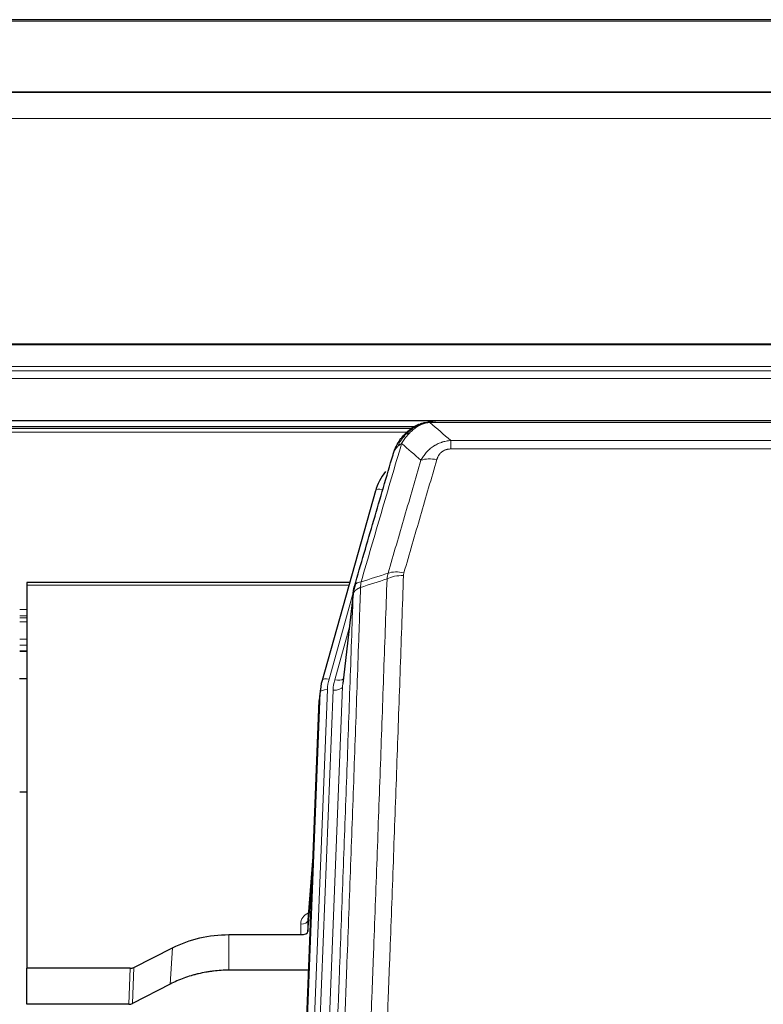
# Model space of a CAD drawing. Header units: inches. Extents: x 0 to 23760, y -13 to 16800.
# Tile 49 of 247: x 4005 to 4314, y 7654 to 8063. Entities that reach past the tile are written whole.
import ezdxf

# ---------------------------------------------------------------- set-up
doc = ezdxf.new("R2010")
doc.units = ezdxf.units.IN
doc.layers.add('1', color=7, linetype='Continuous', true_color=0xffffff)
doc.layers.add('254', color=7, linetype='Continuous', true_color=0xffffff)

msp = doc.modelspace()

# ---------------------------------------------------------------- linework, layer by layer
at = {"layer": '1', "color": 2, "linetype": 'Continuous', "lineweight": 25}
for p, q in [((4620.604, 8063.496), (3503.604, 8063.496)), ((4620.604, 8033.369), (3503.604, 8033.369)), ((4620.604, 8033.187), (3503.604, 8033.187)), ((3503.604, 7896.694), (4620.604, 7896.694)), ((4396.165, 7896.512), (4178.044, 7896.512)), ((4169.151, 7893.997), (3845.201, 7893.997)), ((4171.102, 7895.035), (4171.002, 7895.007)), ((4153.051, 7867.42), (4130.877, 7788.534)), ((4142.324, 7829.249), (4008.104, 7829.249)), ((4008.104, 7829.249), (4008.104, 7828.219)), ((4008.104, 7828.219), (4008.104, 7668.739)), ((4143.913, 7825.733), (4139.497, 7787.214)), ((4005.135, 7800.76), (4008.155, 7800.76)), ((4130.877, 7788.534), (4130.858, 7788.437)), ((4130.196, 7785.071), (4129.822, 7781.813)), ((4116.582, 7447.026), (4129.7, 7780.228)), ((4008.157, 7742.015), (4005.168, 7742.015)), ((4127.209, 7716.956), (4125.002, 7688.757)), ((4125.006, 7684.001), (4126.828, 7707.282)), ((4124.995, 7688.577), (4125.006, 7684.001)), ((4092.104, 7682.75), (4122.007, 7682.75)), ((4052.56, 7669.09), (4068.725, 7677.264)), ((4008.104, 7653.748), (4008.104, 7668.739)), ((4051.062, 7668.739), (4008.104, 7668.739)), ((4125.279, 7667.94), (4092.104, 7667.94)), ((4067.669, 7662.133), (4051.99, 7654.104)), ((4050.491, 7653.748), (4008.104, 7653.748))]:
    msp.add_line(p, q, dxfattribs=at)
at = {"layer": '1', "color": 110, "linetype": 'Continuous', "lineweight": 13}
for p, q in [((4620.604, 8062.952), (3503.604, 8062.952)), ((4620.604, 8022.422), (3503.604, 8022.422)), ((4620.604, 7928.594), (3503.604, 7928.594)), ((4620.604, 7928.15), (3503.604, 7928.15)), ((4620.604, 7919.237), (3503.604, 7919.237)), ((4620.604, 7917.393), (3503.604, 7917.393)), ((4620.604, 7914.151), (3503.604, 7914.151)), ((4168.253, 7893.436), (3846.017, 7893.436)), ((4166.293, 7891.823), (3848.058, 7891.823)), ((4171.002, 7895.007), (4170.933, 7894.85)), ((4398.507, 7895.849), (4175.702, 7895.849)), ((4184.433, 7888.381), (4389.776, 7888.381)), ((4184.433, 7888.381), (4184.433, 7884.848)), ((4389.776, 7884.848), (4184.433, 7884.848)), ((4155.939, 7867.993), (4151.214, 7851.182)), ((4142.037, 7828.219), (4008.104, 7828.219)), ((4143.838, 7824.941), (4133.765, 7789.107)), ((4143.784, 7824.221), (4139.407, 7786.04)), ((4008.155, 7818.068), (4005.135, 7818.068)), ((4008.155, 7815.37), (4005.135, 7815.37)), ((4008.155, 7814.585), (4005.135, 7814.585)), ((4008.155, 7812.933), (4005.135, 7812.933)), ((4142.138, 7810.252), (4136.112, 7788.815)), ((4008.155, 7805.743), (4005.135, 7805.743)), ((4008.155, 7803.265), (4005.135, 7803.265)), ((4008.155, 7800.817), (4005.135, 7800.817)), ((4139.407, 7786.04), (4126.341, 7454.146)), ((4116.963, 7450.464), (4130.074, 7783.486)), ((4133.068, 7784.706), (4119.957, 7451.684)), ((4122.349, 7452.52), (4135.415, 7784.414)), ((4130.074, 7783.486), (4129.7, 7780.228)), ((4127.202, 7716.765), (4124.995, 7688.577)), ((4122.007, 7682.75), (4121.997, 7687.166)), ((4092.104, 7682.75), (4092.104, 7667.94)), ((4068.725, 7677.264), (4067.669, 7662.133)), ((4050.491, 7653.748), (4051.062, 7668.739)), ((4052.56, 7669.09), (4051.99, 7654.104))]:
    msp.add_line(p, q, dxfattribs=at)
for centre, major_axis, ratio, start_param, end_param in [((4178.586, 7874.626), (-9.598, 2.808), 0.562843, 4.8755761, 5.6185342), ((4155.939, 7866.608), (-2.888, 0.812), 0.4480327, 4.837666, 6.2831701), ((4164.737, 7826.571), (9.994, -0.345), 0.559112, 1.5901207, 2.34753), ((4164.925, 7827.743), (9.604, -2.788), 0.5442898, 1.7274916, 2.473129), ((4133.765, 7787.722), (-2.888, 0.812), 0.4480327, 4.837666, 6.2831701), ((4157.086, 7783.956), (24.033, -0.038), 0.8858289, 2.8989744, 3.1081259), ((4159.433, 7783.663), (24.033, -0.038), 0.8858289, 2.8989744, 3.1081259), ((4135.415, 7786.26), (-3.997, 0.157), 0.4614673, 1.5889619, 3.1073983), ((4136.112, 7790.662), (-3.851, 1.082), 0.4480327, 1.6960734, 2.8915811), ((4133.068, 7783.321), (-2.998, 0.118), 0.4614673, 4.7305545, 6.248991), ((4128, 7687.166), (6.003, -0.046), 0.8757409, 2.0547277, 3.1504318), ((4121.997, 7688.621), (3, 0.007), 0.4848086, 4.7112485, 6.2484184)]:
    msp.add_ellipse(centre, major_axis=major_axis, ratio=ratio, start_param=start_param, end_param=end_param, dxfattribs=at)
at = {"layer": '1', "color": 2, "linetype": 'Continuous', "lineweight": 25}
for centre, major_axis, ratio, start_param, end_param in [((4179.246, 7861.407), (27.014, -0.465), 0.8900028, 2.5377877, 2.912319), ((4157.086, 7782.571), (27.027, -0.37), 0.8864308, 2.9096812, 3.1188327), ((4156.721, 7779.384), (27.037, -0.043), 0.8858289, 3.0417954, 3.1081259), ((4122.008, 7684.044), (-3, 0), 0.4313147, 1.5706417, 3.1078116), ((4051.059, 7671.367), (3, -0.011), 0.8761328, 4.7166989, 5.239903), ((4050.49, 7656.411), (3, -0.007), 0.8874311, 4.7150805, 5.2382846)]:
    msp.add_ellipse(centre, major_axis=major_axis, ratio=ratio, start_param=start_param, end_param=end_param, dxfattribs=at)
for points, knots in [([(4170.933, 7894.85), (4171.391, 7895.073), (4171.855, 7895.273), (4173.725, 7895.974), (4175.162, 7896.28), (4176.572, 7896.369)], [0, 0, 0, 0, 0.25, 0.25, 1, 1, 1, 1]), ([(4178.244, 7896.509), (4178.229, 7896.51), (4178.201, 7896.51), (4178.16, 7896.511), (4178.119, 7896.511), (4178.08, 7896.511), (4178.041, 7896.512), (4178.004, 7896.511), (4177.968, 7896.511), (4177.932, 7896.511), (4177.898, 7896.51), (4177.865, 7896.51), (4177.833, 7896.509), (4177.802, 7896.508), (4177.772, 7896.507), (4177.743, 7896.506), (4177.715, 7896.505), (4177.688, 7896.504), (4177.662, 7896.503), (4177.638, 7896.502), (4177.614, 7896.501), (4177.591, 7896.5), (4177.57, 7896.498), (4177.549, 7896.497), (4177.53, 7896.496), (4177.511, 7896.495), (4177.494, 7896.494), (4177.478, 7896.493), (4177.463, 7896.492), (4177.448, 7896.491), (4177.435, 7896.49), (4177.423, 7896.489), (4177.412, 7896.488), (4177.402, 7896.487), (4177.393, 7896.487), (4177.385, 7896.486), (4177.379, 7896.486), (4177.373, 7896.485), (4177.368, 7896.485), (4177.356, 7896.484), (4177.335, 7896.482), (4177.306, 7896.479), (4177.277, 7896.477), (4177.249, 7896.474), (4177.221, 7896.471), (4177.193, 7896.469), (4177.166, 7896.466), (4177.139, 7896.463), (4177.113, 7896.459), (4177.086, 7896.456), (4177.06, 7896.453), (4177.035, 7896.45), (4177.009, 7896.446), (4176.984, 7896.443), (4176.96, 7896.44), (4176.935, 7896.436), (4176.911, 7896.432), (4176.888, 7896.429), (4176.864, 7896.425), (4176.841, 7896.421), (4176.819, 7896.418), (4176.796, 7896.414), (4176.774, 7896.41), (4176.753, 7896.406), (4176.731, 7896.402), (4176.71, 7896.398), (4176.69, 7896.394), (4176.669, 7896.39), (4176.649, 7896.386), (4176.629, 7896.382), (4176.61, 7896.378), (4176.591, 7896.373), (4176.579, 7896.371), (4176.572, 7896.369)], [0, 0, 0, 0, 0.0247661, 0.0489206, 0.0724636, 0.0953949, 0.1177147, 0.1394229, 0.1605195, 0.1810045, 0.2008779, 0.2201398, 0.23879, 0.2568287, 0.2742558, 0.2910713, 0.3072753, 0.3228676, 0.3378484, 0.3522176, 0.3659752, 0.3791212, 0.3916556, 0.4035785, 0.4148897, 0.4255894, 0.4356775, 0.445154, 0.454019, 0.4622723, 0.4699141, 0.4769443, 0.4833629, 0.48917, 0.4943654, 0.4989493, 0.5029216, 0.5062824, 0.5090316, 0.5111692, 0.5284651, 0.5456049, 0.5625886, 0.5794163, 0.5960881, 0.612604, 0.6289642, 0.6451687, 0.6612176, 0.6771111, 0.6928491, 0.7084319, 0.7238594, 0.7391318, 0.7542492, 0.7692118, 0.7840195, 0.7986726, 0.8131712, 0.8275153, 0.8417051, 0.8557408, 0.8696224, 0.8833501, 0.8969241, 0.9103445, 0.9236114, 0.936725, 0.9496856, 0.9624932, 0.975148, 0.9876502, 1, 1, 1, 1]), ([(4164.904, 7890.639), (4165.122, 7890.874), (4165.345, 7891.103), (4166.219, 7891.953), (4166.91, 7892.534), (4167.636, 7893.06)], [0, 0, 0, 0, 0.2626999, 0.2626999, 1, 1, 1, 1]), ([(4165.89, 7891.124), (4166.076, 7891.319), (4166.265, 7891.509), (4167.037, 7892.252), (4167.647, 7892.769), (4168.917, 7893.707), (4169.576, 7894.128), (4170.477, 7894.621), (4170.705, 7894.738), (4170.933, 7894.85)], [0, 0, 0, 0, 0.125, 0.125, 0.5, 0.5, 0.875, 0.875, 1, 1, 1, 1]), ([(4171.102, 7895.035), (4171.68, 7895.286), (4172.268, 7895.505), (4172.949, 7895.719), (4173.036, 7895.746), (4173.124, 7895.772)], [0, 0, 0, 0, 0.8717446, 0.8717446, 1, 1, 1, 1]), ([(4161.021, 7884.215), (4161.634, 7885.955), (4162.53, 7887.644), (4164.059, 7889.679), (4164.469, 7890.17), (4164.904, 7890.639)], [0, 0, 0, 0, 0.75, 0.75, 1, 1, 1, 1]), ([(4164.525, 7890.169), (4164.581, 7890.272), (4164.65, 7890.375), (4164.786, 7890.53), (4164.843, 7890.586), (4164.904, 7890.639)], [0, 0, 0, 0, 0.6295096, 0.6295096, 1, 1, 1, 1]), ([(4160.382, 7882.441), (4160.388, 7882.463), (4160.4, 7882.507), (4160.418, 7882.573), (4160.437, 7882.638), (4160.455, 7882.704), (4160.474, 7882.769), (4160.492, 7882.834), (4160.511, 7882.898), (4160.53, 7882.962), (4160.55, 7883.026), (4160.569, 7883.09), (4160.589, 7883.153), (4160.608, 7883.216), (4160.628, 7883.279), (4160.648, 7883.341), (4160.669, 7883.403), (4160.689, 7883.465), (4160.71, 7883.527), (4160.73, 7883.588), (4160.751, 7883.649), (4160.772, 7883.71), (4160.793, 7883.77), (4160.814, 7883.831), (4160.836, 7883.89), (4160.857, 7883.95), (4160.879, 7884.009), (4160.901, 7884.068), (4160.922, 7884.127), (4160.944, 7884.186), (4160.966, 7884.244), (4160.989, 7884.302), (4161.011, 7884.359), (4161.033, 7884.416), (4161.056, 7884.474), (4161.079, 7884.53), (4161.101, 7884.587), (4161.124, 7884.643), (4161.147, 7884.699), (4161.17, 7884.754), (4161.193, 7884.81), (4161.216, 7884.865), (4161.24, 7884.919), (4161.263, 7884.974), (4161.287, 7885.028), (4161.31, 7885.082), (4161.334, 7885.136), (4161.358, 7885.189), (4161.381, 7885.242), (4161.405, 7885.295), (4161.429, 7885.347), (4161.453, 7885.399), (4161.477, 7885.451), (4161.501, 7885.503), (4161.525, 7885.554), (4161.55, 7885.605), (4161.574, 7885.656), (4161.598, 7885.707), (4161.623, 7885.757), (4161.647, 7885.807), (4161.672, 7885.857), (4161.696, 7885.906), (4161.721, 7885.955), (4161.746, 7886.004), (4161.77, 7886.053), (4161.795, 7886.101), (4161.813, 7886.137), (4161.824, 7886.157), (4161.826, 7886.161)], [0, 0, 0, 0, 0.0171812, 0.0343046, 0.0513704, 0.0683783, 0.0853286, 0.1022212, 0.119056, 0.1358331, 0.1525524, 0.1692141, 0.185818, 0.2023642, 0.2188526, 0.2352834, 0.2516564, 0.2679717, 0.2842292, 0.3004291, 0.3165712, 0.3326555, 0.3486822, 0.3646511, 0.3805623, 0.3964158, 0.4122116, 0.4279496, 0.4436299, 0.4592525, 0.4748173, 0.4903244, 0.5057738, 0.5211655, 0.5364994, 0.5517757, 0.5669942, 0.5821549, 0.597258, 0.6123033, 0.6272909, 0.6422208, 0.6570929, 0.6719073, 0.686664, 0.701363, 0.7160042, 0.7305878, 0.7451136, 0.7595816, 0.773992, 0.7883446, 0.8026395, 0.8168767, 0.8310561, 0.8451778, 0.8592418, 0.8732481, 0.8871967, 0.9010875, 0.9149206, 0.928696, 0.9424136, 0.9560736, 0.9696758, 0.9832203, 0.996707, 1, 1, 1, 1]), ([(4160.382, 7882.441), (4160.467, 7882.902), (4160.609, 7883.352), (4160.872, 7883.931), (4160.944, 7884.074), (4161.021, 7884.215)], [0, 0, 0, 0, 0.75, 0.75, 1, 1, 1, 1]), ([(4144.34, 7827.671), (4147.026, 7836.882), (4149.705, 7846.052), (4153.716, 7859.745), (4155.052, 7864.299), (4157.719, 7873.386), (4159.052, 7877.919), (4160.382, 7882.441)], [0, 0, 0, 0, 0.5, 0.5, 0.75, 0.75, 1, 1, 1, 1]), ([(4143.784, 7824.221), (4143.784, 7824.232), (4143.785, 7824.271), (4143.789, 7824.357), (4143.796, 7824.497), (4143.807, 7824.69), (4143.826, 7824.936), (4143.855, 7825.235), (4143.896, 7825.586), (4143.94, 7825.887), (4143.979, 7826.117), (4144.004, 7826.261), (4144.03, 7826.4), (4144.057, 7826.535), (4144.085, 7826.666), (4144.112, 7826.793), (4144.141, 7826.917), (4144.169, 7827.036), (4144.198, 7827.151), (4144.226, 7827.263), (4144.255, 7827.371), (4144.283, 7827.474), (4144.311, 7827.574), (4144.33, 7827.639), (4144.34, 7827.671)], [0, 0, 0, 0, 0.0092499, 0.0337179, 0.073404, 0.128308, 0.1984299, 0.2837694, 0.3843264, 0.5001005, 0.5424888, 0.5838484, 0.6241794, 0.6634821, 0.7017567, 0.7390032, 0.7752221, 0.8104134, 0.8445775, 0.8777146, 0.909825, 0.9409091, 0.9709673, 1, 1, 1, 1]), ([(4068.725, 7677.264), (4072.258, 7679.051), (4076.06, 7680.43), (4083.943, 7682.28), (4088.023, 7682.75), (4092.104, 7682.75)], [0, 0, 0, 0, 0.5, 0.5, 1, 1, 1, 1]), ([(4092.104, 7667.94), (4091.034, 7667.94), (4088.899, 7667.878), (4086.774, 7667.692), (4085.448, 7667.537), (4085.183, 7667.504), (4084.654, 7667.434), (4083.863, 7667.324), (4083.075, 7667.196), (4081.505, 7666.919), (4080.465, 7666.704), (4079.302, 7666.427), (4079.173, 7666.396), (4078.916, 7666.332), (4078.53, 7666.236), (4077.634, 7666.001), (4076.874, 7665.784), (4075.364, 7665.328), (4073.377, 7664.664), (4071.443, 7663.887), (4069.535, 7663.053), (4068.595, 7662.607), (4067.669, 7662.133)], [0, 0, 0, 0, 0.125, 0.25, 0.25, 0.28125, 0.28125, 0.3125, 0.375, 0.375, 0.5, 0.5, 0.515625, 0.515625, 0.53125, 0.5625, 0.625, 0.625, 0.75, 0.875, 0.875, 1, 1, 1, 1])]:
    msp.add_open_spline(points, degree=3, knots=knots, dxfattribs=at)
at = {"layer": '1', "color": 110, "linetype": 'Continuous', "lineweight": 13}
for points, knots in [([(4176.572, 7896.369), (4176.564, 7896.367), (4176.548, 7896.364), (4176.525, 7896.358), (4176.501, 7896.352), (4176.479, 7896.347), (4176.456, 7896.341), (4176.434, 7896.335), (4176.412, 7896.329), (4176.39, 7896.323), (4176.369, 7896.316), (4176.348, 7896.31), (4176.327, 7896.304), (4176.307, 7896.297), (4176.287, 7896.291), (4176.267, 7896.284), (4176.248, 7896.277), (4176.229, 7896.271), (4176.21, 7896.264), (4176.192, 7896.257), (4176.174, 7896.25), (4176.156, 7896.243), (4176.139, 7896.236), (4176.122, 7896.228), (4176.105, 7896.221), (4176.089, 7896.214), (4176.073, 7896.206), (4176.057, 7896.199), (4176.042, 7896.191), (4176.027, 7896.183), (4176.012, 7896.176), (4175.998, 7896.168), (4175.984, 7896.16), (4175.97, 7896.152), (4175.957, 7896.144), (4175.944, 7896.136), (4175.931, 7896.128), (4175.918, 7896.12), (4175.906, 7896.112), (4175.895, 7896.103), (4175.883, 7896.095), (4175.872, 7896.086), (4175.862, 7896.078), (4175.851, 7896.069), (4175.841, 7896.061), (4175.831, 7896.052), (4175.822, 7896.043), (4175.813, 7896.035), (4175.804, 7896.026), (4175.796, 7896.017), (4175.788, 7896.008), (4175.78, 7895.999), (4175.773, 7895.99), (4175.766, 7895.981), (4175.759, 7895.972), (4175.753, 7895.963), (4175.746, 7895.953), (4175.741, 7895.944), (4175.735, 7895.935), (4175.73, 7895.925), (4175.725, 7895.916), (4175.721, 7895.907), (4175.717, 7895.897), (4175.713, 7895.888), (4175.71, 7895.878), (4175.707, 7895.868), (4175.704, 7895.859), (4175.702, 7895.852), (4175.702, 7895.849)], [0, 0, 0, 0, 0.0185022, 0.0368847, 0.0551481, 0.073293, 0.0913199, 0.1092294, 0.1270222, 0.1446988, 0.1622598, 0.1797059, 0.1970378, 0.2142561, 0.2313614, 0.2483544, 0.265236, 0.2820066, 0.2986672, 0.3152184, 0.331661, 0.3479958, 0.3642235, 0.380345, 0.3963611, 0.4122725, 0.4280803, 0.4437851, 0.459388, 0.4748898, 0.4902915, 0.5055939, 0.5207981, 0.535905, 0.5509156, 0.565831, 0.5806521, 0.5953801, 0.6100159, 0.6245607, 0.6390157, 0.6533819, 0.6676604, 0.6818526, 0.6959596, 0.7099825, 0.7239227, 0.7377815, 0.75156, 0.7652597, 0.7788818, 0.7924277, 0.8058989, 0.8192966, 0.8326224, 0.8458776, 0.8590638, 0.8721825, 0.8852351, 0.8982233, 0.9111485, 0.9240124, 0.9368166, 0.9495628, 0.9622525, 0.9748874, 0.9874694, 1, 1, 1, 1]), ([(4167.114, 7891.337), (4167.264, 7891.495), (4167.415, 7891.65), (4168.03, 7892.259), (4168.509, 7892.687), (4169.503, 7893.474), (4170.018, 7893.832), (4170.725, 7894.257), (4170.903, 7894.359), (4171.084, 7894.456)], [0, 0, 0, 0, 0.125, 0.125, 0.5, 0.5, 0.875, 0.875, 1, 1, 1, 1]), ([(4170.933, 7894.85), (4170.932, 7894.82), (4170.933, 7894.788), (4170.947, 7894.702), (4170.963, 7894.647), (4171.011, 7894.543), (4171.043, 7894.494), (4171.084, 7894.456)], [0, 0, 0, 0, 0.25, 0.25, 0.625, 0.625, 1, 1, 1, 1]), ([(4171.084, 7894.456), (4171.444, 7894.65), (4171.811, 7894.826), (4173.305, 7895.453), (4174.481, 7895.747), (4175.702, 7895.849)], [0, 0, 0, 0, 0.25, 0.25, 1, 1, 1, 1]), ([(4162.232, 7885.799), (4162.93, 7887.252), (4163.801, 7888.646), (4165.162, 7890.329), (4165.519, 7890.735), (4165.89, 7891.124)], [0, 0, 0, 0, 0.75, 0.75, 1, 1, 1, 1]), ([(4163.939, 7887.13), (4164.632, 7888.245), (4165.398, 7889.343), (4166.525, 7890.692), (4166.816, 7891.02), (4167.114, 7891.337)], [0, 0, 0, 0, 0.75, 0.75, 1, 1, 1, 1]), ([(4164.904, 7890.639), (4164.935, 7890.666), (4164.967, 7890.692), (4165.102, 7890.794), (4165.215, 7890.864), (4165.464, 7890.986), (4165.601, 7891.038), (4165.792, 7891.097), (4165.841, 7891.111), (4165.89, 7891.124)], [0, 0, 0, 0, 0.125, 0.125, 0.5, 0.5, 0.875, 0.875, 1, 1, 1, 1]), ([(4165.89, 7891.124), (4165.989, 7891.151), (4166.09, 7891.174), (4166.347, 7891.224), (4166.504, 7891.248), (4166.815, 7891.292), (4166.968, 7891.313), (4167.114, 7891.337)], [0, 0, 0, 0, 0.25, 0.25, 0.625, 0.625, 1, 1, 1, 1]), ([(4172.006, 7880.168), (4172.304, 7880.735), (4172.63, 7881.282), (4173.343, 7882.334), (4173.729, 7882.838), (4174.358, 7883.561), (4174.63, 7883.854), (4174.915, 7884.139), (4175.03, 7884.252), (4175.088, 7884.308), (4175.264, 7884.475), (4175.382, 7884.584), (4175.985, 7885.12), (4176.494, 7885.517), (4177.166, 7885.971), (4177.302, 7886.06), (4177.509, 7886.19), (4177.579, 7886.233), (4177.719, 7886.317), (4177.789, 7886.359), (4178.141, 7886.564), (4178.428, 7886.718), (4179.304, 7887.151), (4179.909, 7887.401), (4180.612, 7887.638), (4180.691, 7887.664), (4180.848, 7887.714), (4180.928, 7887.739), (4181.166, 7887.81), (4181.325, 7887.855), (4181.805, 7887.982), (4182.127, 7888.056), (4183.102, 7888.248), (4183.763, 7888.334), (4184.433, 7888.381)], [0, 0, 0, 0, 0.125, 0.125, 0.25, 0.25, 0.3125, 0.328125, 0.328125, 0.34375, 0.34375, 0.375, 0.375, 0.5, 0.5, 0.53125, 0.53125, 0.546875, 0.546875, 0.5625, 0.5625, 0.625, 0.625, 0.75, 0.75, 0.765625, 0.765625, 0.78125, 0.78125, 0.8125, 0.8125, 0.875, 0.875, 1, 1, 1, 1]), ([(4163.939, 7887.13), (4162.541, 7882.375), (4161.142, 7877.609), (4158.339, 7868.053), (4156.936, 7863.264), (4152.723, 7848.861), (4149.907, 7839.213), (4147.085, 7829.52)], [0, 0, 0, 0, 0.25, 0.25, 0.5, 0.5, 1, 1, 1, 1]), ([(4161.021, 7884.215), (4161.06, 7884.286), (4161.101, 7884.356), (4161.268, 7884.633), (4161.407, 7884.837), (4161.711, 7885.234), (4161.875, 7885.427), (4162.11, 7885.676), (4162.17, 7885.738), (4162.232, 7885.799)], [0, 0, 0, 0, 0.125, 0.125, 0.5, 0.5, 0.875, 0.875, 1, 1, 1, 1]), ([(4162.232, 7885.799), (4162.355, 7885.922), (4162.483, 7886.041), (4162.815, 7886.333), (4163.026, 7886.502), (4163.467, 7886.826), (4163.699, 7886.981), (4163.939, 7887.13)], [0, 0, 0, 0, 0.25, 0.25, 0.625, 0.625, 1, 1, 1, 1]), ([(4178.586, 7880.412), (4178.607, 7880.484), (4178.629, 7880.556), (4178.675, 7880.7), (4178.699, 7880.771), (4178.775, 7880.985), (4178.829, 7881.125), (4178.947, 7881.403), (4179.011, 7881.541), (4179.147, 7881.812), (4179.221, 7881.946), (4179.378, 7882.211), (4179.462, 7882.341), (4179.597, 7882.533), (4179.644, 7882.597), (4179.74, 7882.723), (4179.79, 7882.785), (4179.944, 7882.969), (4180.052, 7883.088), (4180.28, 7883.317), (4180.399, 7883.428), (4180.589, 7883.586), (4180.686, 7883.664), (4180.787, 7883.739), (4180.855, 7883.789), (4180.89, 7883.813), (4181.064, 7883.933), (4181.209, 7884.023), (4181.656, 7884.271), (4181.972, 7884.41), (4182.393, 7884.55), (4182.478, 7884.576), (4182.651, 7884.625), (4182.738, 7884.648), (4182.999, 7884.709), (4183.175, 7884.743), (4183.53, 7884.796), (4183.709, 7884.816), (4184.069, 7884.841), (4184.25, 7884.848), (4184.433, 7884.848)], [0, 0, 0, 0, 0.03125, 0.03125, 0.0625, 0.0625, 0.125, 0.125, 0.1875, 0.1875, 0.25, 0.25, 0.3125, 0.3125, 0.34375, 0.34375, 0.375, 0.375, 0.4375, 0.4375, 0.5, 0.5, 0.53125, 0.546875, 0.546875, 0.5625, 0.5625, 0.625, 0.625, 0.75, 0.75, 0.78125, 0.78125, 0.8125, 0.8125, 0.875, 0.875, 0.9375, 0.9375, 1, 1, 1, 1]), ([(4158.329, 7833.17), (4160.617, 7841.064), (4162.901, 7848.927), (4166.32, 7860.676), (4167.459, 7864.585), (4169.734, 7872.388), (4170.871, 7876.282), (4172.006, 7880.168)], [0, 0, 0, 0, 0.5, 0.5, 0.75, 0.75, 1, 1, 1, 1]), ([(4178.586, 7880.412), (4177.452, 7876.52), (4176.317, 7872.62), (4174.044, 7864.805), (4172.907, 7860.89), (4169.492, 7849.122), (4167.21, 7841.247), (4164.925, 7833.341)], [0, 0, 0, 0, 0.25, 0.25, 0.5, 0.5, 1, 1, 1, 1]), ([(4145.896, 7512.2), (4146.454, 7526.013), (4147.556, 7553.508), (4149.166, 7594.36), (4150.209, 7621.334), (4150.981, 7641.467), (4151.364, 7651.509), (4151.743, 7661.514), (4151.994, 7668.176), (4152.12, 7671.503), (4152.744, 7688.117), (4153.236, 7701.338), (4153.962, 7721.062), (4154.203, 7727.618), (4154.679, 7740.692), (4154.915, 7747.21), (4155.618, 7766.708), (4156.54, 7792.555), (4157.432, 7818.101), (4157.87, 7830.798)], [0, 0, 0, 0, 0.125, 0.25, 0.375, 0.375, 0.4375, 0.46875, 0.46875, 0.5, 0.5, 0.625, 0.625, 0.6875, 0.6875, 0.75, 0.75, 0.875, 1, 1, 1, 1]), ([(4164.737, 7832.164), (4164.3, 7819.451), (4163.409, 7793.873), (4162.489, 7767.993), (4161.787, 7748.47), (4161.551, 7741.943), (4161.075, 7728.853), (4160.835, 7722.288), (4160.11, 7702.539), (4159.619, 7689.302), (4158.995, 7672.667), (4158.87, 7669.336), (4158.618, 7662.665), (4158.24, 7652.647), (4157.858, 7642.592), (4157.087, 7622.434), (4156.045, 7595.426), (4154.437, 7554.522), (4153.336, 7526.992), (4152.779, 7513.161)], [0, 0, 0, 0, 0.125, 0.25, 0.25, 0.3125, 0.3125, 0.375, 0.375, 0.5, 0.5, 0.53125, 0.53125, 0.5625, 0.625, 0.625, 0.75, 0.875, 1, 1, 1, 1]), ([(4164.737, 7832.164), (4164.744, 7832.363), (4164.763, 7832.56), (4164.825, 7832.953), (4164.869, 7833.148), (4164.925, 7833.341)], [0, 0, 0, 0, 0.5, 0.5, 1, 1, 1, 1]), ([(4146.873, 7827.229), (4146.817, 7825.617), (4146.761, 7824.004), (4146.649, 7820.775), (4146.481, 7815.928), (4146.085, 7804.592), (4145.742, 7794.833), (4145.049, 7775.257), (4144.108, 7749.001), (4142.65, 7709.156), (4141.645, 7682.285), (4141.072, 7667.083), (4141.008, 7665.393), (4140.88, 7662.011), (4140.687, 7656.933), (4140.236, 7645.063), (4139.844, 7634.848), (4139.516, 7626.314), (4139.45, 7624.606), (4139.318, 7621.188), (4139.12, 7616.058), (4138.655, 7604.066), (4138.252, 7593.749), (4137.44, 7573.067), (4136.343, 7545.359), (4135.215, 7517.386), (4134.644, 7503.333)], [0, 0, 0, 0, 0.015625, 0.015625, 0.03125, 0.0625, 0.125, 0.125, 0.25, 0.375, 0.5, 0.5, 0.515625, 0.515625, 0.53125, 0.5625, 0.625, 0.625, 0.640625, 0.640625, 0.65625, 0.6875, 0.75, 0.75, 0.875, 1, 1, 1, 1]), ([(4146.873, 7827.229), (4146.86, 7827.225), (4146.835, 7827.215), (4146.797, 7827.201), (4146.759, 7827.186), (4146.721, 7827.171), (4146.682, 7827.156), (4146.644, 7827.14), (4146.605, 7827.125), (4146.567, 7827.109), (4146.528, 7827.093), (4146.489, 7827.076), (4146.45, 7827.059), (4146.411, 7827.042), (4146.372, 7827.025), (4146.333, 7827.007), (4146.294, 7826.989), (4146.255, 7826.971), (4146.216, 7826.952), (4146.177, 7826.934), (4146.138, 7826.914), (4146.098, 7826.895), (4146.059, 7826.875), (4146.02, 7826.855), (4145.981, 7826.835), (4145.942, 7826.814), (4145.902, 7826.793), (4145.863, 7826.772), (4145.824, 7826.751), (4145.785, 7826.729), (4145.746, 7826.707), (4145.707, 7826.684), (4145.669, 7826.661), (4145.63, 7826.638), (4145.591, 7826.615), (4145.553, 7826.591), (4145.514, 7826.567), (4145.476, 7826.542), (4145.438, 7826.517), (4145.4, 7826.492), (4145.362, 7826.467), (4145.325, 7826.441), (4145.287, 7826.415), (4145.25, 7826.389), (4145.213, 7826.362), (4145.176, 7826.335), (4145.139, 7826.307), (4145.103, 7826.279), (4145.066, 7826.251), (4145.031, 7826.223), (4144.995, 7826.194), (4144.959, 7826.164), (4144.924, 7826.135), (4144.889, 7826.105), (4144.855, 7826.075), (4144.82, 7826.044), (4144.787, 7826.013), (4144.753, 7825.982), (4144.72, 7825.95), (4144.684, 7825.916), (4144.648, 7825.879), (4144.609, 7825.84), (4144.572, 7825.8), (4144.535, 7825.76), (4144.499, 7825.72), (4144.464, 7825.68), (4144.43, 7825.64), (4144.396, 7825.599), (4144.364, 7825.558), (4144.332, 7825.518), (4144.301, 7825.476), (4144.271, 7825.435), (4144.242, 7825.393), (4144.214, 7825.352), (4144.186, 7825.31), (4144.159, 7825.268), (4144.134, 7825.226), (4144.109, 7825.183), (4144.085, 7825.141), (4144.062, 7825.098), (4144.039, 7825.055), (4144.018, 7825.012), (4143.997, 7824.969), (4143.978, 7824.926), (4143.959, 7824.883), (4143.941, 7824.839), (4143.924, 7824.796), (4143.908, 7824.752), (4143.893, 7824.708), (4143.878, 7824.664), (4143.865, 7824.62), (4143.852, 7824.576), (4143.84, 7824.532), (4143.83, 7824.488), (4143.82, 7824.444), (4143.811, 7824.399), (4143.803, 7824.355), (4143.795, 7824.31), (4143.789, 7824.265), (4143.785, 7824.236), (4143.784, 7824.221)], [0, 0, 0, 0, 0.0069372, 0.0139334, 0.0209887, 0.028103, 0.0352764, 0.0425088, 0.0498003, 0.0571509, 0.0645605, 0.0720292, 0.0795569, 0.0871437, 0.0947896, 0.1024945, 0.1102584, 0.1180815, 0.1259636, 0.1339048, 0.141905, 0.1499643, 0.1580827, 0.1662601, 0.1744966, 0.1827922, 0.1911468, 0.1995605, 0.2080333, 0.2165651, 0.225156, 0.233806, 0.2425151, 0.2512832, 0.2601104, 0.2689967, 0.277942, 0.2869465, 0.29601, 0.3051325, 0.3143142, 0.3235549, 0.3328547, 0.3422136, 0.3516315, 0.3611085, 0.3706446, 0.3802398, 0.3898941, 0.3996074, 0.4093798, 0.4192113, 0.4291019, 0.4390515, 0.4490602, 0.459128, 0.4692549, 0.4794409, 0.4896859, 0.4999901, 0.5124905, 0.524991, 0.5374914, 0.5499918, 0.5624922, 0.5749926, 0.587493, 0.5999934, 0.6124937, 0.6249941, 0.6374944, 0.6499948, 0.6624951, 0.6749954, 0.6874957, 0.699996, 0.7124963, 0.7249966, 0.7374968, 0.7499971, 0.7624973, 0.7749976, 0.7874978, 0.799998, 0.8124982, 0.8249984, 0.8374986, 0.8499988, 0.8624989, 0.8749991, 0.8874992, 0.8999993, 0.9124995, 0.9249996, 0.9374997, 0.9499998, 0.9624998, 0.9749999, 0.9875, 1, 1, 1, 1]), ([(4147.085, 7829.52), (4146.676, 7829.486), (4146.304, 7829.416), (4145.645, 7829.212), (4145.36, 7829.078), (4144.888, 7828.756), (4144.702, 7828.568), (4144.439, 7828.149), (4144.361, 7827.918), (4144.34, 7827.671)], [0, 0, 0, 0, 0.25, 0.25, 0.5, 0.5, 0.75, 0.75, 1, 1, 1, 1]), ([(4146.873, 7827.229), (4146.894, 7827.631), (4146.909, 7828.017), (4146.968, 7828.776), (4147.01, 7829.148), (4147.085, 7829.52)], [0, 0, 0, 0, 0.5, 0.5, 1, 1, 1, 1]), ([(4131.588, 7501.553), (4132.158, 7515.552), (4133.283, 7543.42), (4134.377, 7571.024), (4135.186, 7591.628), (4135.588, 7601.905), (4136.052, 7613.852), (4136.25, 7618.962), (4136.381, 7622.367), (4136.447, 7624.069), (4136.774, 7632.571), (4137.165, 7642.747), (4137.615, 7654.573), (4137.807, 7659.631), (4137.935, 7663.001), (4137.998, 7664.685), (4138.571, 7679.828), (4139.572, 7706.597), (4141.027, 7746.29), (4142.433, 7785.524), (4143.339, 7811.373), (4143.784, 7824.221)], [0, 0, 0, 0, 0.125, 0.25, 0.25, 0.3125, 0.34375, 0.359375, 0.359375, 0.375, 0.375, 0.4375, 0.46875, 0.484375, 0.484375, 0.5, 0.5, 0.625, 0.75, 0.875, 1, 1, 1, 1])]:
    msp.add_open_spline(points, degree=3, knots=knots, dxfattribs=at)
at = {"layer": '1', "color": 2, "linetype": 'Continuous', "lineweight": 25}
for points, degree in [([(4176.509, 7896.432), (4177.091, 7896.487), (4177.67, 7896.513), (4178.244, 7896.509)], 3), ([(4171.004, 7895.009), (4169.137, 7894.174), (4167.491, 7892.953)], 2), ([(4144.657, 7828.482), (4143.907, 7825.652)], 1)]:
    msp.add_open_spline(points, degree=degree, dxfattribs=at)
at = {"layer": '1', "color": 110, "linetype": 'Continuous', "lineweight": 13}
for points in [[(4175.702, 7895.849), (4178.595, 7893.357), (4181.505, 7890.868), (4184.433, 7888.381)], [(4172.006, 7880.168), (4169.302, 7882.486), (4166.613, 7884.807), (4163.939, 7887.13)], [(4157.87, 7830.798), (4154.204, 7829.607), (4150.538, 7828.417), (4146.873, 7827.229)], [(4147.085, 7829.52), (4150.832, 7830.735), (4154.58, 7831.952), (4158.329, 7833.17)], [(4157.87, 7830.798), (4157.91, 7831.205), (4158.028, 7832.007), (4158.216, 7832.787), (4158.329, 7833.17)]]:
    msp.add_open_spline(points, degree=3, dxfattribs=at)
at = {"layer": '254', "color": 2, "linetype": 'Continuous', "lineweight": 25}
msp.add_line((4008.1, 7789.201), (4005.102, 7789.201), dxfattribs=at)

doc.saveas('drawing.dxf')
